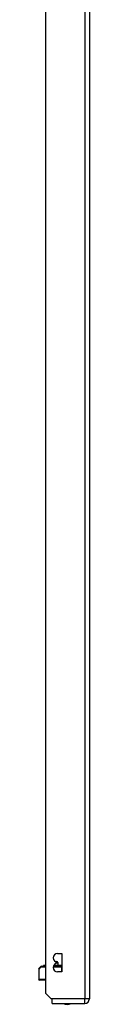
# Model space of a CAD drawing. Header units: inches. Extents: x 17 to 570, y 51 to 268.
# Tile 151 of 216: x 159.64 to 160.73, y 141.35 to 162.5. Entities that reach past the tile are written whole.
import ezdxf

# ---------------------------------------------------------------- set-up
doc = ezdxf.new("R2010")
doc.units = ezdxf.units.IN
doc.header["$MEASUREMENT"] = 0
doc.layers.add('Visible Edges(ANSI)', color=7, linetype='Continuous', lineweight=25)
doc.layers.add('Visible Tangent Edges(ANSI)', color=7, linetype='Continuous', lineweight=25)

msp = doc.modelspace()

# ---------------------------------------------------------------- linework, layer by layer
at = {"layer": 'Visible Edges(ANSI)'}
for p, q in [((159.791, 141.581), (159.791, 185.184)), ((160.725, 185.184), (160.725, 141.464)), ((160.041, 142.44), (160.136, 142.44)), ((160.136, 142.44), (160.136, 142.04)), ((159.72, 142.165), (159.727, 142.165)), ((159.791, 142.165), (159.727, 142.165)), ((159.748, 142.183), (159.741, 142.183)), ((159.743, 142.175), (159.741, 142.182)), ((159.791, 142.183), (159.748, 142.183)), ((159.951, 142.165), (160.112, 142.165)), ((160.074, 142.183), (159.959, 142.183)), ((159.996, 142.262), (160.027, 142.262)), ((160.041, 142.23), (160.041, 142.25)), ((160.047, 142.242), (160.05, 142.183)), ((160.075, 142.183), (160.074, 142.183)), ((160.075, 142.183), (160.092, 142.183)), ((160.095, 142.183), (160.092, 142.183)), ((160.096, 142.183), (160.095, 142.183)), ((160.136, 142.183), (160.096, 142.183)), ((160.136, 142.165), (160.112, 142.165)), ((159.636, 142.102), (159.636, 141.886)), ((159.641, 142.116), (159.681, 142.156)), ((159.695, 142.162), (159.791, 142.162)), ((159.95, 142.162), (160.136, 142.162)), ((160.136, 142.04), (160.041, 142.04)), ((160.136, 142.162), (160.136, 142.162)), ((159.791, 141.866), (159.655, 141.866)), ((159.908, 141.464), (159.791, 141.581)), ((159.925, 141.447), (159.908, 141.464)), ((159.925, 141.365), (159.925, 141.447)), ((159.925, 141.365), (160.626, 141.365))]:
    msp.add_line(p, q, dxfattribs=at)
for centre, radius, start, end in [((160.041, 142.345), 0.095, 90, 270), ((159.72, 142.161), 0.00394, 90, 169.9795), ((159.736, 142.173), 0.00787, 270, 20), ((159.741, 142.182), 0.000394, 90, 200), ((160.041, 142.135), 0.095, 90, 270), ((160.027, 142.242), 0.02, 2.5, 90), ((159.655, 142.102), 0.0197, 135, 180), ((159.695, 142.142), 0.0197, 90, 135), ((159.655, 141.886), 0.0197, 180, 270), ((160.248, 141.533), 0.188, 243.6372, 296.3628), ((160.626, 141.464), 0.099, 270, 0)]:
    msp.add_arc(centre, radius, start, end, dxfattribs=at)
at = {"layer": 'Visible Tangent Edges(ANSI)'}
for p, q in [((160.626, 185.184), (160.626, 141.464)), ((159.748, 142.182), (159.741, 142.182)), ((159.743, 142.175), (159.75, 142.175)), ((159.748, 142.182), (159.791, 142.182)), ((159.748, 142.182), (159.75, 142.175)), ((159.791, 142.175), (159.75, 142.175)), ((159.955, 142.175), (160.09, 142.175)), ((160.074, 142.182), (159.959, 142.182)), ((160.047, 142.242), (160.041, 142.242)), ((160.092, 142.183), (160.075, 142.183)), ((160.092, 142.183), (160.09, 142.175)), ((160.136, 142.175), (160.09, 142.175)), ((160.092, 142.183), (160.096, 142.183)), ((160.097, 142.182), (160.136, 142.182)), ((159.677, 142.142), (159.636, 142.102)), ((159.791, 142.142), (159.677, 142.142)), ((160.136, 142.142), (159.946, 142.142)), ((160.136, 142.142), (160.136, 142.162)), ((160.136, 142.04), (160.136, 142.142)), ((160.136, 142.142), (160.136, 142.142)), ((159.636, 141.886), (159.791, 141.886)), ((160.626, 141.464), (159.908, 141.464)), ((160.725, 141.464), (160.626, 141.464)), ((160.626, 141.365), (160.626, 141.464))]:
    msp.add_line(p, q, dxfattribs=at)
at = {"layer": 'Visible Tangent Edges(ANSI)', "flags": 128}
for points in [[(160.074, 142.183), (160.074, 142.183), (160.074, 142.183), (160.074, 142.183), (160.074, 142.183), (160.074, 142.183), (160.074, 142.183), (160.074, 142.183), (160.074, 142.183), (160.074, 142.183), (160.074, 142.183), (160.074, 142.183), (160.074, 142.183), (160.074, 142.183), (160.074, 142.183), (160.075, 142.183), (160.075, 142.183), (160.075, 142.183), (160.075, 142.183), (160.075, 142.183), (160.075, 142.183), (160.075, 142.183), (160.075, 142.183), (160.075, 142.183), (160.075, 142.183)], [(160.074, 142.182), (160.074, 142.182), (160.074, 142.182), (160.074, 142.182), (160.074, 142.182), (160.074, 142.182), (160.074, 142.182), (160.074, 142.182), (160.074, 142.182), (160.074, 142.182), (160.074, 142.182), (160.074, 142.182), (160.075, 142.182), (160.075, 142.182), (160.075, 142.182), (160.075, 142.182), (160.075, 142.182), (160.075, 142.182), (160.075, 142.182), (160.075, 142.182), (160.075, 142.182), (160.075, 142.182), (160.075, 142.182), (160.075, 142.183), (160.075, 142.183)], [(160.096, 142.183), (160.096, 142.183), (160.096, 142.183), (160.096, 142.183), (160.096, 142.183), (160.096, 142.183), (160.096, 142.183), (160.096, 142.183), (160.096, 142.183), (160.096, 142.183), (160.096, 142.183), (160.096, 142.183), (160.096, 142.183), (160.096, 142.183), (160.096, 142.183), (160.096, 142.183), (160.096, 142.183), (160.096, 142.183), (160.096, 142.183), (160.096, 142.183), (160.096, 142.183), (160.096, 142.183), (160.096, 142.183), (160.096, 142.183), (160.096, 142.183)], [(160.096, 142.183), (160.096, 142.183), (160.096, 142.182), (160.096, 142.182), (160.096, 142.182), (160.096, 142.182), (160.096, 142.182), (160.096, 142.182), (160.096, 142.182), (160.096, 142.182), (160.096, 142.182), (160.096, 142.182), (160.096, 142.182), (160.096, 142.182), (160.096, 142.182), (160.096, 142.182), (160.096, 142.182), (160.096, 142.182), (160.096, 142.182), (160.097, 142.182), (160.097, 142.182), (160.097, 142.182), (160.097, 142.182), (160.097, 142.182), (160.097, 142.182)]]:
    msp.add_lwpolyline(points, dxfattribs=at)
at = {"layer": 'Visible Tangent Edges(ANSI)'}
for centre, major_axis, ratio, start_param, end_param in [((159.727, 142.161), (0, 0.00394), 0.969342, 0, 1.395906), ((159.743, 142.173), (0, -0.00787), 0.969342, 0, 1.919862), ((159.748, 142.182), (0, 0.000394), 0.969342, 0, 1.919862), ((160.074, 142.182), (0, 0.000394), 0.836188, 4.363323, 6.283185), ((160.075, 142.183), (0, 0.000197), 0.839899, 4.363323, 6.283185), ((160.097, 142.173), (0, -0.00787), 0.969342, 4.363323, 6.283185), ((160.092, 142.183), (0, 0.000197), 0.969342, 4.363323, 6.283185), ((160.095, 142.183), (0, 0.000197), 0.969342, 4.363323, 6.283185), ((160.096, 142.182), (0, 0.000394), 0.969342, 4.363323, 6.283185), ((160.112, 142.161), (0, 0.00394), 0.969342, 4.887279, 6.283185), ((159.695, 142.142), (-0.0139, 0.0139), 0.852462, 0, 0.864875), ((159.695, 142.142), (0, 0.0197), 0.91745, 0, 1.570796)]:
    msp.add_ellipse(centre, major_axis=major_axis, ratio=ratio, start_param=start_param, end_param=end_param, dxfattribs=at)

doc.saveas('drawing.dxf')
